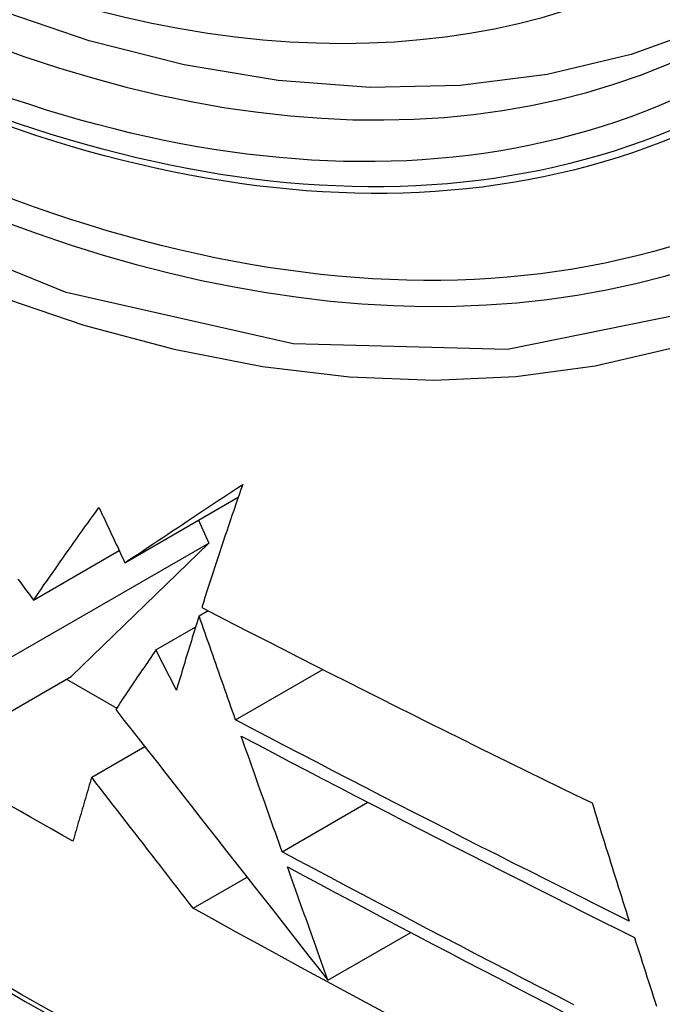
# Model space of a CAD drawing. Header units: inches. Extents: x 327.4 to 387.5, y 121.2 to 187.
# Tile 18 of 67: x 328.297 to 328.398, y 164.48 to 164.634. Entities that reach past the tile are written whole.
import ezdxf

# ---------------------------------------------------------------- set-up
doc = ezdxf.new("R2010")
doc.units = ezdxf.units.IN
doc.header["$MEASUREMENT"] = 0
doc.layers.add('Visible Edges(ANSI)', color=7, linetype='Continuous', lineweight=25)
doc.layers.add('Visible Tangent Edges(ANSI)', color=7, linetype='Continuous', lineweight=25)

msp = doc.modelspace()

# ---------------------------------------------------------------- linework, layer by layer
at = {"layer": 'Visible Edges(ANSI)'}
for p, q in [((328.31383, 164.54901), (328.33161, 164.55928)), ((328.32538, 164.55568), (328.32699, 164.55209)), ((328.29518, 164.53373), (328.32699, 164.55209)), ((328.32699, 164.55209), (328.30542, 164.53121)), ((328.2995, 164.54316), (328.31294, 164.55092)), ((328.32547, 164.5407), (328.32687, 164.54151)), ((328.31869, 164.53537), (328.32493, 164.53897)), ((328.3219, 164.52905), (328.31869, 164.53537)), ((328.33117, 164.5244), (328.34485, 164.5323)), ((328.28356, 164.51858), (328.30542, 164.53121)), ((328.30468, 164.53078), (328.31255, 164.52624)), ((328.30863, 164.51542), (328.31694, 164.52022)), ((328.33849, 164.50372), (328.35192, 164.51148)), ((328.32455, 164.49486), (328.333, 164.49973)), ((328.34566, 164.48358), (328.35865, 164.49108))]:
    msp.add_line(p, q, dxfattribs=at)
at = {"layer": 'Visible Edges(ANSI)', "flags": 128}
for points in [[(328.41765, 164.63913), (328.40578, 164.63319), (328.39322, 164.62865), (328.38005, 164.62551), (328.36638, 164.6238), (328.35229, 164.6235), (328.33786, 164.6246), (328.32315, 164.62705), (328.30823, 164.63083), (328.29316, 164.63591), (328.27801, 164.64226), (328.26283, 164.64982), (328.24769, 164.65857), (328.23263, 164.66845), (328.21773, 164.67941), (328.20304, 164.69142), (328.18863, 164.70441), (328.17455, 164.71832), (328.16086, 164.73308)], [(328.31383, 164.54901), (328.31457, 164.5495), (328.31531, 164.55), (328.31605, 164.55049), (328.31679, 164.55099), (328.31754, 164.55149), (328.31829, 164.55199), (328.31904, 164.55249), (328.3198, 164.55299), (328.32056, 164.55349), (328.32132, 164.554), (328.32208, 164.55451), (328.32285, 164.55502), (328.32362, 164.55553), (328.3244, 164.55605), (328.32517, 164.55656), (328.32595, 164.55708), (328.32674, 164.5576), (328.32752, 164.55812), (328.32831, 164.55864), (328.32911, 164.55917), (328.3299, 164.55969), (328.3307, 164.56022), (328.3315, 164.56075), (328.33231, 164.56129)], [(328.33231, 164.56129), (328.33202, 164.56047), (328.33174, 164.55965), (328.33145, 164.55884), (328.33117, 164.55803), (328.33089, 164.55721), (328.33061, 164.5564), (328.33034, 164.55559), (328.33006, 164.55478), (328.32979, 164.55397), (328.32952, 164.55317), (328.32925, 164.55236), (328.32898, 164.55156), (328.32871, 164.55075), (328.32845, 164.54995), (328.32818, 164.54915), (328.32792, 164.54835), (328.32766, 164.54755), (328.3274, 164.54676), (328.32715, 164.54596), (328.32689, 164.54517), (328.32664, 164.54438), (328.32638, 164.54359), (328.32613, 164.5428), (328.32588, 164.54202)], [(328.2995, 164.54316), (328.29991, 164.54375), (328.30032, 164.54435), (328.30074, 164.54494), (328.30115, 164.54554), (328.30157, 164.54613), (328.30199, 164.54673), (328.30241, 164.54733), (328.30283, 164.54793), (328.30326, 164.54854), (328.30368, 164.54914), (328.30411, 164.54974), (328.30454, 164.55035), (328.30496, 164.55096), (328.3054, 164.55156), (328.30583, 164.55217), (328.30626, 164.55278), (328.30669, 164.55339), (328.30713, 164.554), (328.30757, 164.55462), (328.30801, 164.55523), (328.30844, 164.55584), (328.30889, 164.55646), (328.30933, 164.55707), (328.30977, 164.55768)], [(328.30977, 164.55768), (328.30994, 164.55732), (328.31011, 164.55696), (328.31028, 164.5566), (328.31045, 164.55624), (328.31062, 164.55588), (328.31079, 164.55552), (328.31095, 164.55515), (328.31112, 164.55479), (328.31129, 164.55443), (328.31146, 164.55407), (328.31163, 164.55371), (328.3118, 164.55335), (328.31197, 164.55299), (328.31214, 164.55263), (328.31231, 164.55226), (328.31248, 164.5519), (328.31265, 164.55154), (328.31282, 164.55118), (328.31299, 164.55082), (328.31316, 164.55046), (328.31332, 164.5501), (328.31349, 164.54974), (328.31366, 164.54937), (328.31383, 164.54901)], [(328.29707, 164.54643), (328.29734, 164.54607), (328.29761, 164.5457), (328.29788, 164.54534), (328.29816, 164.54497), (328.29843, 164.54461), (328.2987, 164.54425), (328.29896, 164.54388), (328.29923, 164.54352), (328.2995, 164.54316)], [(328.32547, 164.5407), (328.32532, 164.54021), (328.32516, 164.53972), (328.32501, 164.53923), (328.32486, 164.53874), (328.32471, 164.53826), (328.32455, 164.53777), (328.3244, 164.53728), (328.32425, 164.53679), (328.3241, 164.53631), (328.32395, 164.53582), (328.3238, 164.53533), (328.32366, 164.53485), (328.32351, 164.53436), (328.32336, 164.53388), (328.32321, 164.53339), (328.32306, 164.53291), (328.32292, 164.53242), (328.32277, 164.53194), (328.32263, 164.53146), (328.32248, 164.53098), (328.32234, 164.53049), (328.32219, 164.53001), (328.32205, 164.52953), (328.3219, 164.52905)], [(328.33117, 164.5244), (328.33094, 164.52508), (328.3307, 164.52575), (328.33046, 164.52643), (328.33022, 164.52711), (328.32998, 164.52779), (328.32975, 164.52847), (328.32951, 164.52914), (328.32927, 164.52982), (328.32903, 164.5305), (328.32879, 164.53118), (328.32856, 164.53186), (328.32832, 164.53254), (328.32808, 164.53322), (328.32784, 164.5339), (328.3276, 164.53458), (328.32737, 164.53526), (328.32713, 164.53594), (328.32689, 164.53662), (328.32665, 164.5373), (328.32642, 164.53798), (328.32618, 164.53866), (328.32594, 164.53934), (328.32571, 164.54002), (328.32547, 164.5407)], [(328.32588, 164.54202), (328.32841, 164.54071), (328.33093, 164.53941), (328.33346, 164.53811), (328.336, 164.53681), (328.33853, 164.53551), (328.34107, 164.53422), (328.34362, 164.53292), (328.34617, 164.53163), (328.34872, 164.53035), (328.35127, 164.52906), (328.35382, 164.52778), (328.35638, 164.5265), (328.35894, 164.52522), (328.3615, 164.52395), (328.36405, 164.52268), (328.36662, 164.52141), (328.36918, 164.52014), (328.37174, 164.51888), (328.3743, 164.51762), (328.37686, 164.51636), (328.37942, 164.51511), (328.38198, 164.51386), (328.38453, 164.51261), (328.38709, 164.51137)], [(328.31869, 164.53537), (328.31842, 164.53497), (328.31815, 164.53458), (328.31789, 164.53419), (328.31762, 164.5338), (328.31736, 164.5334), (328.31709, 164.53301), (328.31683, 164.53262), (328.31656, 164.53223), (328.3163, 164.53184), (328.31604, 164.53145), (328.31577, 164.53106), (328.31551, 164.53067), (328.31525, 164.53028), (328.31499, 164.52989), (328.31473, 164.5295), (328.31447, 164.52911), (328.31421, 164.52872), (328.31395, 164.52833), (328.31369, 164.52794), (328.31343, 164.52756), (328.31317, 164.52717), (328.31291, 164.52678), (328.31266, 164.5264), (328.3124, 164.52601)], [(328.3124, 164.52601), (328.31369, 164.52437), (328.31499, 164.52271), (328.31629, 164.52105), (328.3176, 164.51937), (328.31892, 164.51769), (328.32025, 164.51599), (328.32159, 164.51429), (328.32293, 164.51257), (328.32428, 164.51085), (328.32565, 164.50911), (328.32701, 164.50737), (328.32839, 164.50561), (328.32978, 164.50384), (328.33118, 164.50206), (328.33258, 164.50027), (328.334, 164.49846), (328.33542, 164.49665), (328.33685, 164.49482), (328.3383, 164.49298), (328.33975, 164.49112), (328.34121, 164.48926), (328.34269, 164.48738), (328.34417, 164.48548), (328.34566, 164.48358)], [(328.39288, 164.49287), (328.39028, 164.49417), (328.38768, 164.49546), (328.38508, 164.49676), (328.38249, 164.49806), (328.37989, 164.49936), (328.3773, 164.50066), (328.37472, 164.50196), (328.37213, 164.50327), (328.36955, 164.50457), (328.36697, 164.50588), (328.3644, 164.50719), (328.36183, 164.5085), (328.35926, 164.50981), (328.35669, 164.51113), (328.35413, 164.51245), (328.35156, 164.51377), (328.34901, 164.51509), (328.34645, 164.51641), (328.3439, 164.51774), (328.34135, 164.51906), (328.3388, 164.52039), (328.33625, 164.52173), (328.33371, 164.52306), (328.33117, 164.5244)], [(328.33849, 164.50372), (328.33822, 164.50447), (328.33795, 164.50523), (328.33768, 164.50598), (328.33742, 164.50673), (328.33715, 164.50749), (328.33688, 164.50824), (328.33661, 164.509), (328.33635, 164.50975), (328.33608, 164.51051), (328.33581, 164.51127), (328.33554, 164.51202), (328.33527, 164.51278), (328.33501, 164.51354), (328.33474, 164.51429), (328.33447, 164.51505), (328.3342, 164.51581), (328.33394, 164.51656), (328.33367, 164.51732), (328.3334, 164.51808), (328.33314, 164.51883), (328.33287, 164.51959), (328.3326, 164.52034), (328.33234, 164.5211), (328.33207, 164.52186)], [(328.33207, 164.52186), (328.33461, 164.52051), (328.33716, 164.51917), (328.3397, 164.51784), (328.34225, 164.5165), (328.34481, 164.51517), (328.34736, 164.51384), (328.34992, 164.51251), (328.35248, 164.51119), (328.35505, 164.50986), (328.35761, 164.50854), (328.36018, 164.50722), (328.36275, 164.50591), (328.36532, 164.50459), (328.36789, 164.50328), (328.37047, 164.50197), (328.37305, 164.50066), (328.37563, 164.49936), (328.37821, 164.49806), (328.38079, 164.49676), (328.38337, 164.49546), (328.38595, 164.49416), (328.38854, 164.49287), (328.39112, 164.49158), (328.39371, 164.49029)], [(328.30863, 164.51542), (328.3085, 164.515), (328.30838, 164.51458), (328.30825, 164.51416), (328.30813, 164.51374), (328.30801, 164.51332), (328.30788, 164.51291), (328.30776, 164.51249), (328.30764, 164.51207), (328.30751, 164.51165), (328.30739, 164.51123), (328.30727, 164.51081), (328.30715, 164.5104), (328.30702, 164.50998), (328.3069, 164.50956), (328.30678, 164.50914), (328.30666, 164.50873), (328.30653, 164.50831), (328.30641, 164.50789), (328.30629, 164.50748), (328.30617, 164.50706), (328.30605, 164.50664), (328.30593, 164.50623), (328.30581, 164.50581), (328.30569, 164.5054)], [(328.32455, 164.49486), (328.32393, 164.49567), (328.32329, 164.49649), (328.32265, 164.49731), (328.32201, 164.49814), (328.32136, 164.49898), (328.32071, 164.49982), (328.32006, 164.50066), (328.3194, 164.50151), (328.31874, 164.50236), (328.31807, 164.50322), (328.3174, 164.50408), (328.31674, 164.50495), (328.31606, 164.50581), (328.31539, 164.50668), (328.31472, 164.50755), (328.31404, 164.50843), (328.31336, 164.5093), (328.31269, 164.51017), (328.31201, 164.51105), (328.31133, 164.51192), (328.31065, 164.5128), (328.30998, 164.51367), (328.3093, 164.51455), (328.30863, 164.51542)], [(328.38709, 164.51137), (328.38733, 164.51059), (328.38757, 164.50982), (328.38781, 164.50905), (328.38804, 164.50828), (328.38828, 164.5075), (328.38852, 164.50673), (328.38876, 164.50596), (328.389, 164.50519), (328.38925, 164.50441), (328.38949, 164.50364), (328.38973, 164.50287), (328.38997, 164.5021), (328.39021, 164.50133), (328.39045, 164.50056), (328.3907, 164.49979), (328.39094, 164.49902), (328.39118, 164.49825), (328.39142, 164.49748), (328.39167, 164.49671), (328.39191, 164.49594), (328.39215, 164.49517), (328.3924, 164.49441), (328.39264, 164.49364), (328.39288, 164.49287)], [(328.30569, 164.5054), (328.30402, 164.50634), (328.30236, 164.50727), (328.30071, 164.50821), (328.29905, 164.50915), (328.29739, 164.51009), (328.29574, 164.51104)], [(328.38421, 164.47976), (328.38165, 164.48108), (328.37908, 164.4824), (328.37652, 164.48372), (328.37397, 164.48504), (328.37142, 164.48637), (328.36887, 164.48769), (328.36632, 164.48902), (328.36378, 164.49034), (328.36124, 164.49167), (328.3587, 164.493), (328.35616, 164.49434), (328.35363, 164.49567), (328.3511, 164.49701), (328.34857, 164.49834), (328.34605, 164.49968), (328.34352, 164.50103), (328.341, 164.50237), (328.33849, 164.50372)], [(328.33933, 164.50135), (328.34185, 164.5), (328.34438, 164.49865), (328.3469, 164.4973), (328.34943, 164.49596), (328.35196, 164.49461), (328.3545, 164.49327), (328.35703, 164.49193), (328.35957, 164.4906), (328.36211, 164.48926), (328.36465, 164.48793), (328.3672, 164.4866), (328.36974, 164.48527), (328.37229, 164.48395), (328.37484, 164.48262), (328.37739, 164.4813), (328.37995, 164.47998), (328.3825, 164.47866)], [(328.34566, 164.48358), (328.3454, 164.48432), (328.34513, 164.48506), (328.34487, 164.48579), (328.34461, 164.48653), (328.34434, 164.48727), (328.34408, 164.48801), (328.34381, 164.48875), (328.34355, 164.48949), (328.34329, 164.49023), (328.34302, 164.49097), (328.34276, 164.49172), (328.34249, 164.49246), (328.34223, 164.4932), (328.34196, 164.49394), (328.3417, 164.49468), (328.34144, 164.49542), (328.34117, 164.49616), (328.34091, 164.4969), (328.34065, 164.49764), (328.34038, 164.49838), (328.34012, 164.49913), (328.33985, 164.49987), (328.33959, 164.50061), (328.33933, 164.50135)], [(328.35501, 164.47825), (328.35161, 164.48009), (328.34821, 164.48192), (328.34481, 164.48376), (328.34142, 164.48561), (328.33803, 164.48745), (328.33465, 164.4893), (328.33128, 164.49115), (328.32791, 164.493), (328.32455, 164.49486)], [(328.39371, 164.49029), (328.39395, 164.48952), (328.3942, 164.48875), (328.39445, 164.48798), (328.39469, 164.48721), (328.39494, 164.48644), (328.39518, 164.48567), (328.39543, 164.48491), (328.39568, 164.48414), (328.39593, 164.48337), (328.39617, 164.4826), (328.39642, 164.48183), (328.39667, 164.48107), (328.39692, 164.4803), (328.39717, 164.47953)]]:
    msp.add_lwpolyline(points, dxfattribs=at)
at = {"layer": 'Visible Edges(ANSI)'}
msp.add_ellipse((328.25385, 164.90597), major_axis=(0.15748, -0.27276), ratio=0.57735, start_param=2.363977, end_param=7.060801, dxfattribs=at)
msp.add_ellipse((328.25037, 164.90396), major_axis=(0.15994, -0.27703), ratio=0.57735, dxfattribs=at)
at = {"layer": 'Visible Tangent Edges(ANSI)', "flags": 128}
for points in [[(328.4988, 164.75876), (328.49588, 164.71755), (328.48748, 164.68051), (328.47372, 164.64839), (328.45498, 164.62198), (328.43173, 164.6019), (328.40451, 164.58866), (328.3738, 164.58241), (328.34021, 164.58332), (328.30463, 164.59136), (328.26777, 164.60635), (328.23047, 164.62799), (328.19368, 164.6557), (328.15804, 164.68901), (328.12446, 164.72709)], [(328.11066, 164.73972), (328.12313, 164.72368), (328.13604, 164.70821), (328.14934, 164.69339), (328.163, 164.67926), (328.17696, 164.66588), (328.19114, 164.65333), (328.20549, 164.64164), (328.21999, 164.63083), (328.23459, 164.62093), (328.24926, 164.61197), (328.26395, 164.60398), (328.27857, 164.59702), (328.29307, 164.59111), (328.30741, 164.58626), (328.32155, 164.58247), (328.33543, 164.57976), (328.34902, 164.57814), (328.36228, 164.57762), (328.37514, 164.57821), (328.38755, 164.57989), (328.39946, 164.58265), (328.41086, 164.58647)], [(328.00819, 164.70435), (328.03147, 164.68194), (328.055, 164.66013), (328.07876, 164.63894), (328.10272, 164.6184), (328.12686, 164.59854), (328.15113, 164.57938), (328.17553, 164.56094), (328.20001, 164.54324), (328.22455, 164.52631), (328.24911, 164.51016), (328.27367, 164.49481), (328.29822, 164.48026), (328.32277, 164.4665), (328.34731, 164.45353), (328.37183, 164.44138), (328.39629, 164.43004), (328.42066, 164.41954), (328.44493, 164.40988), (328.46907, 164.40107), (328.49309, 164.39311), (328.51695, 164.38601), (328.54064, 164.37978)], [(328.53927, 164.38144), (328.51569, 164.3876), (328.49192, 164.39462), (328.468, 164.4025), (328.44395, 164.41124), (328.41977, 164.42083), (328.39548, 164.43127), (328.3711, 164.44255), (328.34665, 164.45465), (328.32218, 164.46757), (328.29769, 164.48129), (328.2732, 164.49581), (328.2487, 164.51114), (328.22419, 164.52726), (328.19971, 164.54418), (328.17528, 164.56186), (328.15094, 164.58028), (328.12672, 164.59943), (328.10265, 164.61928), (328.07875, 164.6398), (328.05505, 164.66097), (328.03159, 164.68276), (328.00838, 164.70514)]]:
    msp.add_lwpolyline(points, dxfattribs=at)
at = {"layer": 'Visible Tangent Edges(ANSI)'}
for centre, major_axis, start_param, end_param in [((328.25285, 164.9054), (-0.17318, 0.29996), 5.05527, 10.652693), ((328.2528, 164.90537), (0.15059, -0.26083), 4.097754, 6.89782)]:
    msp.add_ellipse(centre, major_axis=major_axis, ratio=0.57735, start_param=start_param, end_param=end_param, dxfattribs=at)
for centre, major_axis in [((328.25345, 164.90574), (-0.17111, 0.29637)), ((328.25047, 164.90402), (0.1627, -0.2818)), ((328.25037, 164.90396), (-0.1621, 0.28076))]:
    msp.add_ellipse(centre, major_axis=major_axis, ratio=0.57735, dxfattribs=at)

doc.saveas('drawing.dxf')
